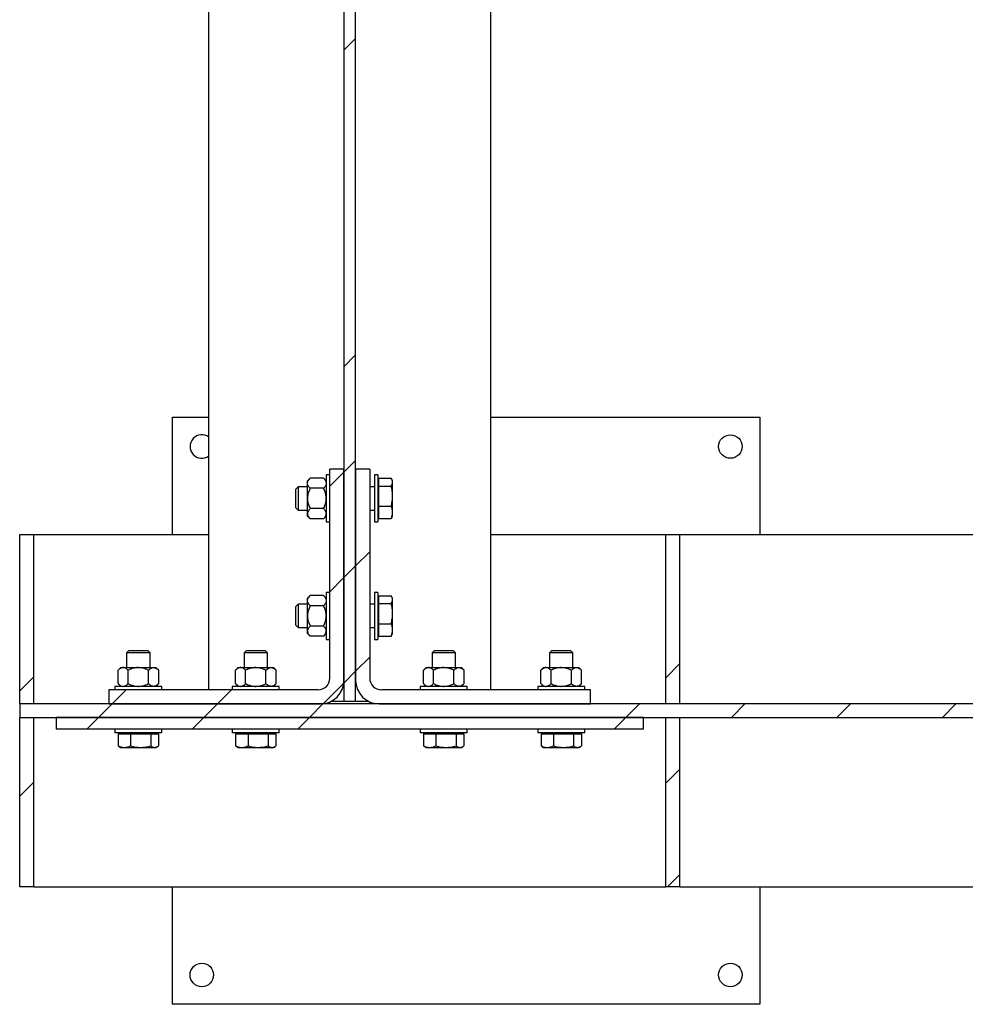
# Model space of a CAD drawing. Header units: millimetres. Extents: x 0 to 841, y 0 to 594.
# Tile 5 of 95: x 104 to 145, y 280 to 321. Entities that reach past the tile are written whole.
import ezdxf

# ---------------------------------------------------------------- set-up
doc = ezdxf.new("R2010")
doc.units = ezdxf.units.MM
doc.layers.add('TRAIT-FINS', color=9, linetype='Continuous')
doc.layers.add('TRAIT-FORT', color=4, linetype='Continuous', lineweight=25)
pattern_1 = [(45, (0, 0), (-13.4704, 13.4704), []), (45, (4.49, 2e-323), (-13.4704, 13.4704), []), (45, (8.98, 4e-323), (-13.4704, 13.4704), []), (45, (13.47, 6e-323), (-13.4704, 13.4704), [])]

msp = doc.modelspace()

# ---------------------------------------------------------------- hatches: boundary and pattern name
at = {"layer": 'TRAIT-FINS'}
h = msp.add_hatch(dxfattribs=at)
h.set_pattern_fill('DIN 201 ACIER ET FONTE', color=9, style=0, pattern_type=2)
h.set_pattern_definition(pattern_1)
h.paths.add_polyline_path([(118.608, 435.145), (118.108, 435.145), (118.108, 292.445), (118.608, 292.445)], flags=0)
h = msp.add_hatch(dxfattribs=at)
h.set_pattern_fill('DIN 201 ACIER ET FONTE', color=9, style=0, pattern_type=2)
h.set_pattern_definition(pattern_1)
edge = h.paths.add_edge_path(flags=0)
edge.add_line((117.508, 302.333), (117.508, 293.433))
edge.add_arc((117.008, 293.433), 0.5, 270, 360, ccw=False)
edge.add_line((117.008, 292.933), (108.108, 292.933))
edge.add_line((108.108, 292.933), (108.108, 292.333))
edge.add_line((108.108, 292.333), (117.108, 292.333))
edge.add_arc((117.108, 293.333), 1, 270, 360)
edge.add_line((118.108, 293.333), (118.108, 302.333))
edge.add_line((118.108, 302.333), (117.508, 302.333))
h = msp.add_hatch(dxfattribs=at)
h.set_pattern_fill('DIN 201 ACIER ET FONTE', color=9, style=0, pattern_type=2)
h.set_pattern_definition(pattern_1)
edge = h.paths.add_edge_path(flags=0)
edge.add_line((128.608, 292.933), (119.708, 292.933))
edge.add_arc((119.708, 293.433), 0.5, 180, 270, ccw=False)
edge.add_line((119.208, 293.433), (119.208, 302.333))
edge.add_line((119.208, 302.333), (118.608, 302.333))
edge.add_line((118.608, 302.333), (118.608, 293.333))
edge.add_arc((119.608, 293.333), 1, 180, 270)
edge.add_line((119.608, 292.333), (128.608, 292.333))
edge.add_line((128.608, 292.333), (128.608, 292.933))
h = msp.add_hatch(dxfattribs=at)
h.set_pattern_fill('DIN 201 ACIER ET FONTE', color=9, style=0, pattern_type=2)
h.set_pattern_definition(pattern_1)
h.paths.add_polyline_path([(104.308, 292.333), (104.908, 292.333), (104.908, 299.545), (104.308, 299.545)], flags=0)
h = msp.add_hatch(dxfattribs=at)
h.set_pattern_fill('DIN 201 ACIER ET FONTE', color=9, style=0, pattern_type=2)
h.set_pattern_definition(pattern_1)
h.paths.add_polyline_path([(131.808, 292.333), (132.408, 292.333), (132.408, 299.545), (131.808, 299.545)], flags=0)
h = msp.add_hatch(dxfattribs=at)
h.set_pattern_fill('DIN 201 ACIER ET FONTE', color=9, style=0, pattern_type=2)
h.set_pattern_definition(pattern_1)
h.paths.add_polyline_path([(104.308, 291.758), (184.308, 291.758), (184.308, 292.333), (104.308, 292.333)], flags=0)
h = msp.add_hatch(dxfattribs=at)
h.set_pattern_fill('DIN 201 ACIER ET FONTE', color=9, style=0, pattern_type=2)
h.set_pattern_definition(pattern_1)
h.paths.add_polyline_path([(104.308, 284.545), (104.908, 284.545), (104.908, 291.758), (104.308, 291.758)], flags=0)
h = msp.add_hatch(dxfattribs=at)
h.set_pattern_fill('DIN 201 ACIER ET FONTE', color=9, style=0, pattern_type=2)
h.set_pattern_definition(pattern_1)
h.paths.add_polyline_path([(105.858, 291.258), (130.858, 291.258), (130.858, 291.758), (105.858, 291.758)], flags=0)
h = msp.add_hatch(dxfattribs=at)
h.set_pattern_fill('DIN 201 ACIER ET FONTE', color=9, style=0, pattern_type=2)
h.set_pattern_definition(pattern_1)
h.paths.add_polyline_path([(131.808, 284.545), (132.408, 284.545), (132.408, 291.758), (131.808, 291.758)], flags=0)

# ---------------------------------------------------------------- linework, layer by layer
at = {"layer": 'TRAIT-FORT', "color": 4, "linetype": 'Continuous', "lineweight": 25}
for p, q in [((118.108, 435.145), (118.108, 292.445)), ((118.608, 292.445), (118.608, 435.145)), ((112.358, 292.933), (112.358, 434.658)), ((124.358, 292.933), (124.358, 434.658)), ((110.808, 299.545), (110.808, 304.545)), ((110.808, 304.545), (112.358, 304.545)), ((124.358, 304.545), (135.808, 304.545)), ((135.808, 304.545), (135.808, 299.545)), ((118.108, 302.333), (117.508, 302.333)), ((117.508, 293.433), (117.508, 302.333)), ((118.108, 293.333), (118.108, 302.333)), ((118.608, 302.333), (118.608, 293.333)), ((119.208, 302.333), (118.608, 302.333)), ((119.208, 302.333), (119.208, 293.433)), ((116.674, 301.949), (116.558, 301.833)), ((117.242, 301.949), (116.674, 301.949)), ((117.358, 301.833), (117.242, 301.949)), ((117.508, 302.083), (117.358, 302.083)), ((117.358, 302.083), (117.358, 300.083)), ((119.558, 302.083), (119.408, 302.083)), ((119.408, 302.083), (119.408, 300.083)), ((119.558, 302.083), (119.558, 300.083)), ((119.598, 301.942), (120.116, 301.942)), ((119.598, 301.61), (119.598, 301.942)), ((120.183, 301.833), (120.147, 301.895)), ((116.158, 301.583), (116.058, 301.483)), ((116.058, 300.683), (116.058, 301.483)), ((116.558, 301.583), (116.158, 301.583)), ((116.158, 301.583), (116.158, 300.583)), ((116.558, 301.732), (116.558, 301.833)), ((116.558, 301.083), (116.558, 301.732)), ((117.242, 301.516), (116.674, 301.516)), ((119.408, 301.583), (119.208, 301.583)), ((119.598, 301.775), (119.558, 301.775)), ((119.598, 301.61), (120.116, 301.61)), ((119.598, 300.751), (119.598, 301.61)), ((120.183, 301.776), (120.183, 301.833)), ((120.183, 301.181), (120.183, 301.776)), ((116.558, 300.433), (116.558, 301.083)), ((120.183, 300.488), (120.183, 301.181)), ((116.058, 300.683), (116.158, 300.583)), ((117.242, 300.65), (116.674, 300.65)), ((119.598, 300.751), (120.116, 300.751)), ((119.598, 300.224), (119.598, 300.751)), ((116.158, 300.583), (116.558, 300.583)), ((116.558, 300.333), (116.558, 300.433)), ((116.558, 300.333), (116.674, 300.217)), ((117.242, 300.217), (116.674, 300.217)), ((117.242, 300.217), (117.358, 300.333)), ((119.208, 300.583), (119.408, 300.583)), ((119.558, 300.39), (119.598, 300.39)), ((119.598, 300.224), (120.116, 300.224)), ((120.144, 300.272), (120.116, 300.224)), ((120.147, 300.271), (120.183, 300.333)), ((120.183, 300.333), (120.183, 300.488)), ((117.358, 300.083), (117.508, 300.083)), ((119.408, 300.083), (119.558, 300.083)), ((104.308, 292.333), (104.308, 299.545)), ((104.308, 299.545), (104.908, 299.545)), ((104.908, 292.333), (104.908, 299.545)), ((104.908, 299.545), (112.358, 299.545)), ((124.358, 299.545), (131.808, 299.545)), ((131.808, 292.333), (131.808, 299.545)), ((131.808, 299.545), (132.408, 299.545)), ((132.408, 292.333), (132.408, 299.545)), ((132.408, 299.545), (155.858, 299.545)), ((116.674, 296.949), (116.558, 296.833)), ((116.558, 296.732), (116.558, 296.833)), ((117.242, 296.949), (116.674, 296.949)), ((117.358, 296.833), (117.242, 296.949)), ((117.508, 297.083), (117.358, 297.083)), ((117.358, 297.083), (117.358, 295.083)), ((119.558, 297.083), (119.408, 297.083)), ((119.408, 297.083), (119.408, 295.083)), ((119.558, 297.083), (119.558, 295.083)), ((119.598, 296.942), (120.116, 296.942)), ((119.598, 296.61), (119.598, 296.942)), ((120.183, 296.833), (120.147, 296.895)), ((120.183, 296.776), (120.183, 296.833)), ((116.158, 296.583), (116.058, 296.483)), ((116.058, 295.683), (116.058, 296.483)), ((116.558, 296.583), (116.158, 296.583)), ((116.158, 296.583), (116.158, 295.583)), ((116.558, 296.083), (116.558, 296.732)), ((117.242, 296.516), (116.674, 296.516)), ((119.408, 296.583), (119.208, 296.583)), ((119.598, 296.775), (119.558, 296.775)), ((119.598, 296.61), (120.116, 296.61)), ((119.598, 295.751), (119.598, 296.61)), ((120.183, 296.181), (120.183, 296.776)), ((116.558, 295.433), (116.558, 296.083)), ((120.183, 295.488), (120.183, 296.181)), ((116.058, 295.683), (116.158, 295.583)), ((116.158, 295.583), (116.558, 295.583)), ((117.242, 295.65), (116.674, 295.65)), ((119.208, 295.583), (119.408, 295.583)), ((119.598, 295.751), (120.116, 295.751)), ((119.598, 295.224), (119.598, 295.751)), ((116.558, 295.333), (116.558, 295.433)), ((116.558, 295.333), (116.674, 295.217)), ((117.242, 295.217), (116.674, 295.217)), ((117.242, 295.217), (117.358, 295.333)), ((119.558, 295.39), (119.598, 295.39)), ((119.598, 295.224), (120.116, 295.224)), ((120.144, 295.272), (120.116, 295.224)), ((120.147, 295.271), (120.183, 295.333)), ((120.183, 295.333), (120.183, 295.488)), ((117.358, 295.083), (117.508, 295.083)), ((119.408, 295.083), (119.558, 295.083)), ((108.958, 294.608), (108.858, 294.508)), ((108.858, 294.508), (108.858, 293.883)), ((109.858, 294.508), (108.858, 294.508)), ((108.958, 294.608), (109.758, 294.608)), ((109.858, 294.508), (109.758, 294.608)), ((109.858, 293.883), (109.858, 294.508)), ((113.958, 294.608), (113.858, 294.508)), ((113.858, 294.508), (113.858, 293.883)), ((114.858, 294.508), (113.858, 294.508)), ((113.958, 294.608), (114.758, 294.608)), ((114.858, 294.508), (114.758, 294.608)), ((114.858, 293.883), (114.858, 294.508)), ((121.958, 294.608), (121.858, 294.508)), ((121.858, 294.508), (121.858, 293.883)), ((122.858, 294.508), (121.858, 294.508)), ((121.958, 294.608), (122.758, 294.608)), ((122.858, 294.508), (122.758, 294.608)), ((122.858, 293.883), (122.858, 294.508)), ((126.958, 294.608), (126.858, 294.508)), ((126.858, 294.508), (126.858, 293.883)), ((127.858, 294.508), (126.858, 294.508)), ((126.958, 294.608), (127.758, 294.608)), ((127.858, 294.508), (127.758, 294.608)), ((127.858, 293.883), (127.858, 294.508)), ((108.608, 293.883), (108.492, 293.767)), ((108.608, 293.883), (108.708, 293.883)), ((108.708, 293.883), (109.358, 293.883)), ((109.358, 293.883), (110.007, 293.883)), ((110.007, 293.883), (110.108, 293.883)), ((110.224, 293.767), (110.108, 293.883)), ((113.608, 293.883), (113.492, 293.767)), ((113.608, 293.883), (113.708, 293.883)), ((113.708, 293.883), (114.358, 293.883)), ((114.358, 293.883), (115.007, 293.883)), ((115.007, 293.883), (115.108, 293.883)), ((115.224, 293.767), (115.108, 293.883)), ((121.608, 293.883), (121.492, 293.767)), ((121.608, 293.883), (121.708, 293.883)), ((121.708, 293.883), (122.358, 293.883)), ((122.358, 293.883), (123.007, 293.883)), ((123.007, 293.883), (123.108, 293.883)), ((123.224, 293.767), (123.108, 293.883)), ((126.608, 293.883), (126.492, 293.767)), ((126.608, 293.883), (126.708, 293.883)), ((126.708, 293.883), (127.358, 293.883)), ((127.358, 293.883), (128.007, 293.883)), ((128.007, 293.883), (128.108, 293.883)), ((128.224, 293.767), (128.108, 293.883)), ((108.492, 293.199), (108.492, 293.767)), ((108.925, 293.199), (108.925, 293.767)), ((109.791, 293.199), (109.791, 293.767)), ((110.224, 293.199), (110.224, 293.767)), ((113.492, 293.199), (113.492, 293.767)), ((113.925, 293.199), (113.925, 293.767)), ((114.791, 293.199), (114.791, 293.767)), ((115.224, 293.199), (115.224, 293.767)), ((121.492, 293.199), (121.492, 293.767)), ((121.925, 293.199), (121.925, 293.767)), ((122.791, 293.199), (122.791, 293.767)), ((123.224, 293.199), (123.224, 293.767)), ((126.492, 293.199), (126.492, 293.767)), ((126.925, 293.199), (126.925, 293.767)), ((127.791, 293.199), (127.791, 293.767)), ((128.224, 293.199), (128.224, 293.767)), ((108.358, 293.083), (108.358, 292.933)), ((110.358, 293.083), (108.358, 293.083)), ((108.492, 293.199), (108.608, 293.083)), ((110.108, 293.083), (110.224, 293.199)), ((110.358, 292.933), (110.358, 293.083)), ((113.358, 293.083), (113.358, 292.933)), ((115.358, 293.083), (113.358, 293.083)), ((113.492, 293.199), (113.608, 293.083)), ((115.108, 293.083), (115.224, 293.199)), ((115.358, 292.933), (115.358, 293.083)), ((121.358, 293.083), (121.358, 292.933)), ((123.358, 293.083), (121.358, 293.083)), ((121.492, 293.199), (121.608, 293.083)), ((123.108, 293.083), (123.224, 293.199)), ((123.358, 292.933), (123.358, 293.083)), ((126.358, 293.083), (126.358, 292.933)), ((128.358, 293.083), (126.358, 293.083)), ((126.492, 293.199), (126.608, 293.083)), ((128.108, 293.083), (128.224, 293.199)), ((128.358, 292.933), (128.358, 293.083)), ((108.108, 292.933), (108.108, 292.333)), ((117.008, 292.933), (108.108, 292.933)), ((128.608, 292.933), (119.708, 292.933)), ((128.608, 292.333), (128.608, 292.933)), ((104.908, 292.333), (104.308, 292.333)), ((184.308, 292.333), (104.308, 292.333)), ((104.308, 292.333), (104.308, 291.758)), ((108.108, 292.333), (117.108, 292.333)), ((118.108, 292.445), (117.569, 292.445)), ((118.608, 292.445), (118.108, 292.445)), ((119.147, 292.445), (118.608, 292.445)), ((119.608, 292.333), (128.608, 292.333)), ((132.408, 292.333), (131.808, 292.333)), ((104.308, 284.545), (104.308, 291.758)), ((104.308, 291.758), (104.908, 291.758)), ((104.308, 291.758), (184.308, 291.758)), ((104.908, 284.545), (104.908, 291.758)), ((130.858, 291.758), (105.858, 291.758)), ((105.858, 291.758), (105.858, 291.258)), ((130.858, 291.258), (130.858, 291.758)), ((131.808, 284.545), (131.808, 291.758)), ((131.808, 291.758), (132.408, 291.758)), ((132.408, 284.545), (132.408, 291.758)), ((130.858, 291.258), (105.858, 291.258)), ((108.358, 291.258), (108.358, 291.108)), ((110.358, 291.108), (108.358, 291.108)), ((108.499, 291.068), (108.499, 290.55)), ((108.499, 291.068), (109.026, 291.068)), ((108.665, 291.108), (108.665, 291.068)), ((109.026, 291.068), (109.026, 290.55)), ((109.026, 291.068), (109.885, 291.068)), ((109.885, 291.068), (109.885, 290.55)), ((109.885, 291.068), (110.216, 291.068)), ((110.05, 291.068), (110.05, 291.108)), ((110.216, 291.068), (110.216, 290.55)), ((110.358, 291.108), (110.358, 291.258)), ((113.358, 291.258), (113.358, 291.108)), ((115.358, 291.108), (113.358, 291.108)), ((113.499, 291.068), (113.499, 290.55)), ((113.499, 291.068), (114.026, 291.068)), ((113.665, 291.108), (113.665, 291.068)), ((114.026, 291.068), (114.026, 290.55)), ((114.026, 291.068), (114.885, 291.068)), ((114.885, 291.068), (114.885, 290.55)), ((114.885, 291.068), (115.216, 291.068)), ((115.05, 291.068), (115.05, 291.108)), ((115.216, 291.068), (115.216, 290.55)), ((115.358, 291.108), (115.358, 291.258)), ((121.358, 291.258), (121.358, 291.108)), ((123.358, 291.108), (121.358, 291.108)), ((121.499, 291.068), (121.499, 290.55)), ((121.499, 291.068), (122.026, 291.068)), ((121.665, 291.108), (121.665, 291.068)), ((122.026, 291.068), (122.026, 290.55)), ((122.026, 291.068), (122.885, 291.068)), ((122.885, 291.068), (122.885, 290.55)), ((122.885, 291.068), (123.216, 291.068)), ((123.05, 291.068), (123.05, 291.108)), ((123.216, 291.068), (123.216, 290.55)), ((123.358, 291.108), (123.358, 291.258)), ((126.358, 291.258), (126.358, 291.108)), ((128.358, 291.108), (126.358, 291.108)), ((126.499, 291.068), (126.499, 290.55)), ((126.499, 291.068), (127.026, 291.068)), ((126.665, 291.108), (126.665, 291.068)), ((127.026, 291.068), (127.026, 290.55)), ((127.026, 291.068), (127.885, 291.068)), ((127.885, 291.068), (127.885, 290.55)), ((127.885, 291.068), (128.216, 291.068)), ((128.05, 291.068), (128.05, 291.108)), ((128.216, 291.068), (128.216, 290.55)), ((128.358, 291.108), (128.358, 291.258)), ((108.547, 290.522), (108.499, 290.55)), ((113.547, 290.522), (113.499, 290.55)), ((121.547, 290.522), (121.499, 290.55)), ((126.547, 290.522), (126.499, 290.55)), ((108.546, 290.519), (108.608, 290.483)), ((108.608, 290.483), (108.763, 290.483)), ((108.763, 290.483), (109.455, 290.483)), ((109.455, 290.483), (110.051, 290.483)), ((110.051, 290.483), (110.108, 290.483)), ((110.108, 290.483), (110.17, 290.519)), ((113.546, 290.519), (113.608, 290.483)), ((113.608, 290.483), (113.763, 290.483)), ((113.763, 290.483), (114.455, 290.483)), ((114.455, 290.483), (115.051, 290.483)), ((115.051, 290.483), (115.108, 290.483)), ((115.108, 290.483), (115.17, 290.519)), ((121.546, 290.519), (121.608, 290.483)), ((121.608, 290.483), (121.763, 290.483)), ((121.763, 290.483), (122.455, 290.483)), ((122.455, 290.483), (123.051, 290.483)), ((123.051, 290.483), (123.108, 290.483)), ((123.108, 290.483), (123.17, 290.519)), ((126.546, 290.519), (126.608, 290.483)), ((126.608, 290.483), (126.763, 290.483)), ((126.763, 290.483), (127.455, 290.483)), ((127.455, 290.483), (128.051, 290.483)), ((128.051, 290.483), (128.108, 290.483)), ((128.108, 290.483), (128.17, 290.519)), ((104.908, 284.545), (104.308, 284.545)), ((104.908, 284.545), (131.808, 284.545)), ((110.808, 279.545), (110.808, 284.545)), ((132.408, 284.545), (131.808, 284.545)), ((132.408, 284.545), (184.308, 284.545)), ((135.808, 284.545), (135.808, 279.545)), ((135.808, 279.545), (110.808, 279.545))]:
    msp.add_line(p, q, dxfattribs=at)
for centre in [(134.558, 303.295), (112.058, 280.795), (134.558, 280.795)]:
    msp.add_circle(centre, 0.5, dxfattribs=at)
for centre, radius, start, end in [((112.058, 303.295), 0.5, 53.1301, 306.8699), ((117.008, 293.433), 0.5, 270, 0), ((117.108, 293.333), 1, 270, 0), ((119.608, 293.333), 1, 180, 270), ((119.708, 293.433), 0.5, 180, 270)]:
    msp.add_arc(centre, radius, start, end, dxfattribs=at)
for points, knots in [([(116.558, 301.732), (116.559, 301.751), (116.563, 301.789), (116.596, 301.863), (116.643, 301.915), (116.674, 301.949)], [0, 0, 0, 0, 0.249707, 0.504625, 1, 1, 1, 1]), ([(117.242, 301.949), (117.269, 301.919), (117.324, 301.859), (117.355, 301.784), (117.357, 301.741), (117.358, 301.732)], [0, 0, 0, 0, 0.432386, 0.879557, 1, 1, 1, 1]), ([(120.183, 301.776), (120.179, 301.803), (120.173, 301.86), (120.135, 301.914), (120.116, 301.942)], [0, 0, 0, 0, 0.494511, 1, 1, 1, 1]), ([(116.674, 301.516), (116.647, 301.546), (116.592, 301.606), (116.56, 301.681), (116.558, 301.723), (116.558, 301.732)], [0, 0, 0, 0, 0.432386, 0.879557, 1, 1, 1, 1]), ([(116.674, 301.516), (116.65, 301.465), (116.607, 301.372), (116.566, 301.226), (116.56, 301.131), (116.558, 301.083)], [0, 0, 0, 0, 0.370534, 0.681058, 1, 1, 1, 1]), ([(117.358, 301.732), (117.356, 301.714), (117.353, 301.676), (117.319, 301.602), (117.272, 301.55), (117.242, 301.516)], [0, 0, 0, 0, 0.249707, 0.504625, 1, 1, 1, 1]), ([(117.358, 301.083), (117.355, 301.13), (117.35, 301.225), (117.309, 301.371), (117.265, 301.465), (117.242, 301.516)], [0, 0, 0, 0, 0.309954, 0.629469, 1, 1, 1, 1]), ([(120.116, 301.61), (120.134, 301.637), (120.172, 301.691), (120.179, 301.747), (120.183, 301.776)], [0, 0, 0, 0, 0.495458, 1, 1, 1, 1]), ([(120.183, 301.181), (120.179, 301.252), (120.173, 301.398), (120.135, 301.539), (120.116, 301.61)], [0, 0, 0, 0, 0.494511, 1, 1, 1, 1]), ([(116.558, 301.083), (116.558, 301.076), (116.558, 301.015), (116.575, 300.9), (116.62, 300.764), (116.658, 300.682), (116.674, 300.65)], [0, 0, 0, 0, 0.048843, 0.400094, 0.764039, 1, 1, 1, 1]), ([(117.242, 300.65), (117.257, 300.682), (117.295, 300.762), (117.34, 300.899), (117.357, 301.014), (117.358, 301.076), (117.358, 301.083)], [0, 0, 0, 0, 0.235965, 0.588239, 0.951157, 1, 1, 1, 1]), ([(120.116, 300.751), (120.134, 300.821), (120.172, 300.962), (120.179, 301.107), (120.183, 301.181)], [0, 0, 0, 0, 0.495458, 1, 1, 1, 1]), ([(116.674, 300.65), (116.647, 300.62), (116.592, 300.56), (116.56, 300.485), (116.558, 300.442), (116.558, 300.433)], [0, 0, 0, 0, 0.432386, 0.879557, 1, 1, 1, 1]), ([(117.358, 300.433), (117.356, 300.452), (117.353, 300.49), (117.319, 300.564), (117.272, 300.616), (117.242, 300.65)], [0, 0, 0, 0, 0.249707, 0.504625, 1, 1, 1, 1]), ([(120.183, 300.488), (120.179, 300.532), (120.173, 300.621), (120.135, 300.708), (120.116, 300.751)], [0, 0, 0, 0, 0.494511, 1, 1, 1, 1]), ([(116.558, 300.433), (116.559, 300.415), (116.563, 300.377), (116.596, 300.303), (116.643, 300.251), (116.674, 300.217)], [0, 0, 0, 0, 0.249707, 0.504625, 1, 1, 1, 1]), ([(117.242, 300.217), (117.269, 300.247), (117.324, 300.307), (117.355, 300.382), (117.357, 300.424), (117.358, 300.433)], [0, 0, 0, 0, 0.432386, 0.879557, 1, 1, 1, 1]), ([(120.116, 300.224), (120.134, 300.267), (120.172, 300.353), (120.179, 300.443), (120.183, 300.488)], [0, 0, 0, 0, 0.495458, 1, 1, 1, 1]), ([(116.558, 296.732), (116.559, 296.751), (116.563, 296.789), (116.596, 296.863), (116.643, 296.915), (116.674, 296.949)], [0, 0, 0, 0, 0.249707, 0.504625, 1, 1, 1, 1]), ([(117.242, 296.949), (117.269, 296.919), (117.324, 296.859), (117.355, 296.784), (117.357, 296.741), (117.358, 296.732)], [0, 0, 0, 0, 0.432386, 0.879557, 1, 1, 1, 1]), ([(120.183, 296.776), (120.179, 296.803), (120.173, 296.86), (120.135, 296.914), (120.116, 296.942)], [0, 0, 0, 0, 0.494511, 1, 1, 1, 1]), ([(116.674, 296.516), (116.647, 296.546), (116.592, 296.606), (116.56, 296.681), (116.558, 296.723), (116.558, 296.732)], [0, 0, 0, 0, 0.432386, 0.879557, 1, 1, 1, 1]), ([(116.674, 296.516), (116.65, 296.465), (116.607, 296.372), (116.566, 296.226), (116.56, 296.131), (116.558, 296.083)], [0, 0, 0, 0, 0.370534, 0.681058, 1, 1, 1, 1]), ([(117.358, 296.732), (117.356, 296.714), (117.353, 296.676), (117.319, 296.602), (117.272, 296.55), (117.242, 296.516)], [0, 0, 0, 0, 0.249707, 0.504625, 1, 1, 1, 1]), ([(117.358, 296.083), (117.355, 296.13), (117.35, 296.225), (117.309, 296.371), (117.265, 296.465), (117.242, 296.516)], [0, 0, 0, 0, 0.309954, 0.629469, 1, 1, 1, 1]), ([(120.116, 296.61), (120.134, 296.637), (120.172, 296.691), (120.179, 296.747), (120.183, 296.776)], [0, 0, 0, 0, 0.495458, 1, 1, 1, 1]), ([(120.183, 296.181), (120.179, 296.252), (120.173, 296.398), (120.135, 296.539), (120.116, 296.61)], [0, 0, 0, 0, 0.494511, 1, 1, 1, 1]), ([(116.558, 296.083), (116.558, 296.076), (116.558, 296.015), (116.575, 295.9), (116.62, 295.764), (116.658, 295.682), (116.674, 295.65)], [0, 0, 0, 0, 0.048843, 0.400094, 0.764039, 1, 1, 1, 1]), ([(117.242, 295.65), (117.257, 295.682), (117.295, 295.762), (117.34, 295.899), (117.357, 296.014), (117.358, 296.076), (117.358, 296.083)], [0, 0, 0, 0, 0.235965, 0.588239, 0.951157, 1, 1, 1, 1]), ([(120.116, 295.751), (120.134, 295.821), (120.172, 295.962), (120.179, 296.107), (120.183, 296.181)], [0, 0, 0, 0, 0.495458, 1, 1, 1, 1]), ([(116.674, 295.65), (116.647, 295.62), (116.592, 295.56), (116.56, 295.485), (116.558, 295.442), (116.558, 295.433)], [0, 0, 0, 0, 0.432386, 0.879557, 1, 1, 1, 1]), ([(117.358, 295.433), (117.356, 295.452), (117.353, 295.49), (117.319, 295.564), (117.272, 295.616), (117.242, 295.65)], [0, 0, 0, 0, 0.249707, 0.504625, 1, 1, 1, 1]), ([(120.183, 295.488), (120.179, 295.532), (120.173, 295.621), (120.135, 295.708), (120.116, 295.751)], [0, 0, 0, 0, 0.494511, 1, 1, 1, 1]), ([(116.558, 295.433), (116.559, 295.415), (116.563, 295.377), (116.596, 295.303), (116.643, 295.251), (116.674, 295.217)], [0, 0, 0, 0, 0.249707, 0.504625, 1, 1, 1, 1]), ([(117.242, 295.217), (117.269, 295.247), (117.324, 295.307), (117.355, 295.382), (117.357, 295.424), (117.358, 295.433)], [0, 0, 0, 0, 0.432386, 0.879557, 1, 1, 1, 1]), ([(120.116, 295.224), (120.134, 295.267), (120.172, 295.353), (120.179, 295.443), (120.183, 295.488)], [0, 0, 0, 0, 0.495458, 1, 1, 1, 1]), ([(108.708, 293.883), (108.689, 293.881), (108.651, 293.878), (108.577, 293.844), (108.526, 293.798), (108.492, 293.767)], [0, 0, 0, 0, 0.249707, 0.504625, 1, 1, 1, 1]), ([(108.925, 293.767), (108.895, 293.794), (108.835, 293.849), (108.76, 293.881), (108.717, 293.882), (108.708, 293.883)], [0, 0, 0, 0, 0.432386, 0.879557, 1, 1, 1, 1]), ([(109.358, 293.883), (109.35, 293.883), (109.29, 293.882), (109.175, 293.866), (109.038, 293.821), (108.957, 293.782), (108.925, 293.767)], [0, 0, 0, 0, 0.048843, 0.400094, 0.764039, 1, 1, 1, 1]), ([(109.791, 293.767), (109.74, 293.79), (109.647, 293.833), (109.501, 293.875), (109.406, 293.88), (109.358, 293.883)], [0, 0, 0, 0, 0.370534, 0.681058, 1, 1, 1, 1]), ([(109.791, 293.767), (109.82, 293.794), (109.881, 293.849), (109.955, 293.881), (109.998, 293.882), (110.007, 293.883)], [0, 0, 0, 0, 0.432386, 0.879557, 1, 1, 1, 1]), ([(110.007, 293.883), (110.026, 293.881), (110.064, 293.878), (110.138, 293.844), (110.19, 293.798), (110.224, 293.767)], [0, 0, 0, 0, 0.249707, 0.504625, 1, 1, 1, 1]), ([(113.708, 293.883), (113.689, 293.881), (113.651, 293.878), (113.577, 293.844), (113.526, 293.798), (113.492, 293.767)], [0, 0, 0, 0, 0.249707, 0.504625, 1, 1, 1, 1]), ([(113.925, 293.767), (113.895, 293.794), (113.835, 293.849), (113.76, 293.881), (113.717, 293.882), (113.708, 293.883)], [0, 0, 0, 0, 0.432386, 0.879557, 1, 1, 1, 1]), ([(114.358, 293.883), (114.35, 293.883), (114.29, 293.882), (114.175, 293.866), (114.038, 293.821), (113.957, 293.782), (113.925, 293.767)], [0, 0, 0, 0, 0.048843, 0.400094, 0.764039, 1, 1, 1, 1]), ([(114.791, 293.767), (114.74, 293.79), (114.647, 293.833), (114.501, 293.875), (114.406, 293.88), (114.358, 293.883)], [0, 0, 0, 0, 0.370534, 0.681058, 1, 1, 1, 1]), ([(114.791, 293.767), (114.82, 293.794), (114.881, 293.849), (114.955, 293.881), (114.998, 293.882), (115.007, 293.883)], [0, 0, 0, 0, 0.432386, 0.879557, 1, 1, 1, 1]), ([(115.007, 293.883), (115.026, 293.881), (115.064, 293.878), (115.138, 293.844), (115.19, 293.798), (115.224, 293.767)], [0, 0, 0, 0, 0.249707, 0.504625, 1, 1, 1, 1]), ([(121.708, 293.883), (121.689, 293.881), (121.651, 293.878), (121.577, 293.844), (121.526, 293.798), (121.492, 293.767)], [0, 0, 0, 0, 0.249707, 0.504625, 1, 1, 1, 1]), ([(121.925, 293.767), (121.895, 293.794), (121.835, 293.849), (121.76, 293.881), (121.717, 293.882), (121.708, 293.883)], [0, 0, 0, 0, 0.432386, 0.879557, 1, 1, 1, 1]), ([(122.358, 293.883), (122.35, 293.883), (122.29, 293.882), (122.175, 293.866), (122.038, 293.821), (121.957, 293.782), (121.925, 293.767)], [0, 0, 0, 0, 0.048843, 0.400094, 0.764039, 1, 1, 1, 1]), ([(122.791, 293.767), (122.74, 293.79), (122.647, 293.833), (122.501, 293.875), (122.406, 293.88), (122.358, 293.883)], [0, 0, 0, 0, 0.370534, 0.681058, 1, 1, 1, 1]), ([(122.791, 293.767), (122.82, 293.794), (122.881, 293.849), (122.955, 293.881), (122.998, 293.882), (123.007, 293.883)], [0, 0, 0, 0, 0.432386, 0.879557, 1, 1, 1, 1]), ([(123.007, 293.883), (123.026, 293.881), (123.064, 293.878), (123.138, 293.844), (123.19, 293.798), (123.224, 293.767)], [0, 0, 0, 0, 0.249707, 0.504625, 1, 1, 1, 1]), ([(126.708, 293.883), (126.689, 293.881), (126.651, 293.878), (126.577, 293.844), (126.526, 293.798), (126.492, 293.767)], [0, 0, 0, 0, 0.249707, 0.504625, 1, 1, 1, 1]), ([(126.925, 293.767), (126.895, 293.794), (126.835, 293.849), (126.76, 293.881), (126.717, 293.882), (126.708, 293.883)], [0, 0, 0, 0, 0.432386, 0.879557, 1, 1, 1, 1]), ([(127.358, 293.883), (127.35, 293.883), (127.29, 293.882), (127.175, 293.866), (127.038, 293.821), (126.957, 293.782), (126.925, 293.767)], [0, 0, 0, 0, 0.048843, 0.400094, 0.764039, 1, 1, 1, 1]), ([(127.791, 293.767), (127.74, 293.79), (127.647, 293.833), (127.501, 293.875), (127.406, 293.88), (127.358, 293.883)], [0, 0, 0, 0, 0.370534, 0.681058, 1, 1, 1, 1]), ([(127.791, 293.767), (127.82, 293.794), (127.881, 293.849), (127.955, 293.881), (127.998, 293.882), (128.007, 293.883)], [0, 0, 0, 0, 0.432386, 0.879557, 1, 1, 1, 1]), ([(128.007, 293.883), (128.026, 293.881), (128.064, 293.878), (128.138, 293.844), (128.19, 293.798), (128.224, 293.767)], [0, 0, 0, 0, 0.249707, 0.504625, 1, 1, 1, 1]), ([(108.492, 293.199), (108.521, 293.172), (108.582, 293.117), (108.656, 293.085), (108.699, 293.083), (108.708, 293.083)], [0, 0, 0, 0, 0.432386, 0.879557, 1, 1, 1, 1]), ([(108.708, 293.083), (108.727, 293.085), (108.765, 293.088), (108.839, 293.122), (108.891, 293.168), (108.925, 293.199)], [0, 0, 0, 0, 0.249707, 0.504625, 1, 1, 1, 1]), ([(108.925, 293.199), (108.957, 293.184), (109.037, 293.146), (109.173, 293.1), (109.288, 293.084), (109.35, 293.083), (109.358, 293.083)], [0, 0, 0, 0, 0.235965, 0.588239, 0.951157, 1, 1, 1, 1]), ([(109.358, 293.083), (109.404, 293.086), (109.499, 293.091), (109.646, 293.132), (109.74, 293.176), (109.791, 293.199)], [0, 0, 0, 0, 0.309954, 0.629469, 1, 1, 1, 1]), ([(110.007, 293.083), (109.988, 293.085), (109.95, 293.088), (109.876, 293.122), (109.825, 293.168), (109.791, 293.199)], [0, 0, 0, 0, 0.249707, 0.504625, 1, 1, 1, 1]), ([(110.224, 293.199), (110.194, 293.172), (110.134, 293.117), (110.059, 293.085), (110.016, 293.083), (110.007, 293.083)], [0, 0, 0, 0, 0.432386, 0.879557, 1, 1, 1, 1]), ([(113.492, 293.199), (113.521, 293.172), (113.582, 293.117), (113.656, 293.085), (113.699, 293.083), (113.708, 293.083)], [0, 0, 0, 0, 0.432386, 0.879557, 1, 1, 1, 1]), ([(113.708, 293.083), (113.727, 293.085), (113.765, 293.088), (113.839, 293.122), (113.891, 293.168), (113.925, 293.199)], [0, 0, 0, 0, 0.249707, 0.504625, 1, 1, 1, 1]), ([(113.925, 293.199), (113.957, 293.184), (114.037, 293.146), (114.173, 293.1), (114.288, 293.084), (114.35, 293.083), (114.358, 293.083)], [0, 0, 0, 0, 0.235965, 0.588239, 0.951157, 1, 1, 1, 1]), ([(114.358, 293.083), (114.404, 293.086), (114.499, 293.091), (114.646, 293.132), (114.74, 293.176), (114.791, 293.199)], [0, 0, 0, 0, 0.309954, 0.629469, 1, 1, 1, 1]), ([(115.007, 293.083), (114.988, 293.085), (114.95, 293.088), (114.876, 293.122), (114.825, 293.168), (114.791, 293.199)], [0, 0, 0, 0, 0.249707, 0.504625, 1, 1, 1, 1]), ([(115.224, 293.199), (115.194, 293.172), (115.134, 293.117), (115.059, 293.085), (115.016, 293.083), (115.007, 293.083)], [0, 0, 0, 0, 0.432386, 0.879557, 1, 1, 1, 1]), ([(121.492, 293.199), (121.521, 293.172), (121.582, 293.117), (121.656, 293.085), (121.699, 293.083), (121.708, 293.083)], [0, 0, 0, 0, 0.432386, 0.879557, 1, 1, 1, 1]), ([(121.708, 293.083), (121.727, 293.085), (121.765, 293.088), (121.839, 293.122), (121.891, 293.168), (121.925, 293.199)], [0, 0, 0, 0, 0.249707, 0.504625, 1, 1, 1, 1]), ([(121.925, 293.199), (121.957, 293.184), (122.037, 293.146), (122.173, 293.1), (122.288, 293.084), (122.35, 293.083), (122.358, 293.083)], [0, 0, 0, 0, 0.235965, 0.588239, 0.951157, 1, 1, 1, 1]), ([(122.358, 293.083), (122.404, 293.086), (122.499, 293.091), (122.646, 293.132), (122.74, 293.176), (122.791, 293.199)], [0, 0, 0, 0, 0.309954, 0.629469, 1, 1, 1, 1]), ([(123.007, 293.083), (122.988, 293.085), (122.95, 293.088), (122.876, 293.122), (122.825, 293.168), (122.791, 293.199)], [0, 0, 0, 0, 0.249707, 0.504625, 1, 1, 1, 1]), ([(123.224, 293.199), (123.194, 293.172), (123.134, 293.117), (123.059, 293.085), (123.016, 293.083), (123.007, 293.083)], [0, 0, 0, 0, 0.432386, 0.879557, 1, 1, 1, 1]), ([(126.492, 293.199), (126.521, 293.172), (126.582, 293.117), (126.656, 293.085), (126.699, 293.083), (126.708, 293.083)], [0, 0, 0, 0, 0.432386, 0.879557, 1, 1, 1, 1]), ([(126.708, 293.083), (126.727, 293.085), (126.765, 293.088), (126.839, 293.122), (126.891, 293.168), (126.925, 293.199)], [0, 0, 0, 0, 0.249707, 0.504625, 1, 1, 1, 1]), ([(126.925, 293.199), (126.957, 293.184), (127.037, 293.146), (127.173, 293.1), (127.288, 293.084), (127.35, 293.083), (127.358, 293.083)], [0, 0, 0, 0, 0.235965, 0.588239, 0.951157, 1, 1, 1, 1]), ([(127.358, 293.083), (127.404, 293.086), (127.499, 293.091), (127.646, 293.132), (127.74, 293.176), (127.791, 293.199)], [0, 0, 0, 0, 0.309954, 0.629469, 1, 1, 1, 1]), ([(128.007, 293.083), (127.988, 293.085), (127.95, 293.088), (127.876, 293.122), (127.825, 293.168), (127.791, 293.199)], [0, 0, 0, 0, 0.249707, 0.504625, 1, 1, 1, 1]), ([(128.224, 293.199), (128.194, 293.172), (128.134, 293.117), (128.059, 293.085), (128.016, 293.083), (128.007, 293.083)], [0, 0, 0, 0, 0.432386, 0.879557, 1, 1, 1, 1]), ([(108.499, 290.55), (108.542, 290.531), (108.628, 290.493), (108.717, 290.486), (108.763, 290.483)], [0, 0, 0, 0, 0.495458, 1, 1, 1, 1]), ([(108.763, 290.483), (108.807, 290.486), (108.896, 290.493), (108.982, 290.531), (109.026, 290.55)], [0, 0, 0, 0, 0.494511, 1, 1, 1, 1]), ([(109.026, 290.55), (109.096, 290.531), (109.236, 290.493), (109.382, 290.486), (109.455, 290.483)], [0, 0, 0, 0, 0.495458, 1, 1, 1, 1]), ([(109.455, 290.483), (109.527, 290.486), (109.673, 290.493), (109.813, 290.531), (109.885, 290.55)], [0, 0, 0, 0, 0.494511, 1, 1, 1, 1]), ([(109.885, 290.55), (109.912, 290.531), (109.966, 290.493), (110.022, 290.486), (110.051, 290.483)], [0, 0, 0, 0, 0.495458, 1, 1, 1, 1]), ([(110.051, 290.483), (110.078, 290.486), (110.135, 290.493), (110.189, 290.531), (110.216, 290.55)], [0, 0, 0, 0, 0.494511, 1, 1, 1, 1]), ([(113.499, 290.55), (113.542, 290.531), (113.628, 290.493), (113.717, 290.486), (113.763, 290.483)], [0, 0, 0, 0, 0.495458, 1, 1, 1, 1]), ([(113.763, 290.483), (113.807, 290.486), (113.896, 290.493), (113.982, 290.531), (114.026, 290.55)], [0, 0, 0, 0, 0.494511, 1, 1, 1, 1]), ([(114.026, 290.55), (114.096, 290.531), (114.236, 290.493), (114.382, 290.486), (114.455, 290.483)], [0, 0, 0, 0, 0.495458, 1, 1, 1, 1]), ([(114.455, 290.483), (114.527, 290.486), (114.673, 290.493), (114.813, 290.531), (114.885, 290.55)], [0, 0, 0, 0, 0.494511, 1, 1, 1, 1]), ([(114.885, 290.55), (114.912, 290.531), (114.966, 290.493), (115.022, 290.486), (115.051, 290.483)], [0, 0, 0, 0, 0.495458, 1, 1, 1, 1]), ([(115.051, 290.483), (115.078, 290.486), (115.135, 290.493), (115.189, 290.531), (115.216, 290.55)], [0, 0, 0, 0, 0.494511, 1, 1, 1, 1]), ([(121.499, 290.55), (121.542, 290.531), (121.628, 290.493), (121.717, 290.486), (121.763, 290.483)], [0, 0, 0, 0, 0.495458, 1, 1, 1, 1]), ([(121.763, 290.483), (121.807, 290.486), (121.896, 290.493), (121.982, 290.531), (122.026, 290.55)], [0, 0, 0, 0, 0.494511, 1, 1, 1, 1]), ([(122.026, 290.55), (122.096, 290.531), (122.236, 290.493), (122.382, 290.486), (122.455, 290.483)], [0, 0, 0, 0, 0.495458, 1, 1, 1, 1]), ([(122.455, 290.483), (122.527, 290.486), (122.673, 290.493), (122.813, 290.531), (122.885, 290.55)], [0, 0, 0, 0, 0.494511, 1, 1, 1, 1]), ([(122.885, 290.55), (122.912, 290.531), (122.966, 290.493), (123.022, 290.486), (123.051, 290.483)], [0, 0, 0, 0, 0.495458, 1, 1, 1, 1]), ([(123.051, 290.483), (123.078, 290.486), (123.135, 290.493), (123.189, 290.531), (123.216, 290.55)], [0, 0, 0, 0, 0.494511, 1, 1, 1, 1]), ([(126.499, 290.55), (126.542, 290.531), (126.628, 290.493), (126.717, 290.486), (126.763, 290.483)], [0, 0, 0, 0, 0.495458, 1, 1, 1, 1]), ([(126.763, 290.483), (126.807, 290.486), (126.896, 290.493), (126.982, 290.531), (127.026, 290.55)], [0, 0, 0, 0, 0.494511, 1, 1, 1, 1]), ([(127.026, 290.55), (127.096, 290.531), (127.236, 290.493), (127.382, 290.486), (127.455, 290.483)], [0, 0, 0, 0, 0.495458, 1, 1, 1, 1]), ([(127.455, 290.483), (127.527, 290.486), (127.673, 290.493), (127.813, 290.531), (127.885, 290.55)], [0, 0, 0, 0, 0.494511, 1, 1, 1, 1]), ([(127.885, 290.55), (127.912, 290.531), (127.966, 290.493), (128.022, 290.486), (128.051, 290.483)], [0, 0, 0, 0, 0.495458, 1, 1, 1, 1]), ([(128.051, 290.483), (128.078, 290.486), (128.135, 290.493), (128.189, 290.531), (128.216, 290.55)], [0, 0, 0, 0, 0.494511, 1, 1, 1, 1])]:
    msp.add_open_spline(points, degree=3, knots=knots, dxfattribs=at)

doc.saveas('drawing.dxf')
